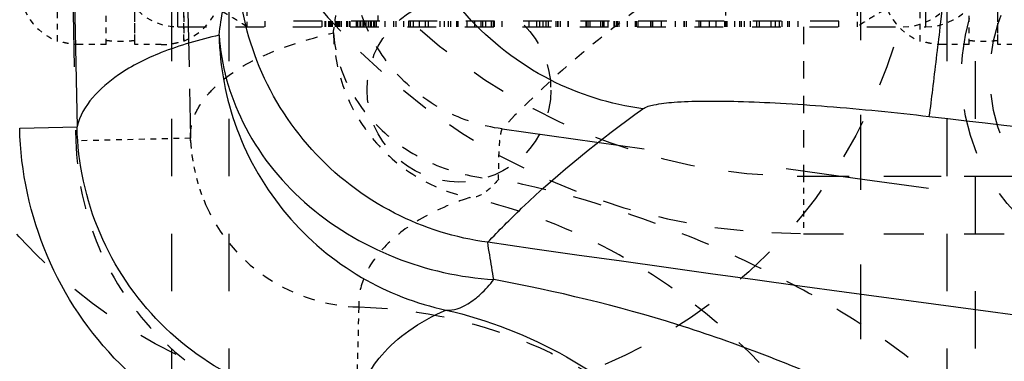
# Model space of a CAD drawing. Header units: millimetres. Extents: x 14186 to 17588, y 1400 to 3805.
# Tile 71 of 256: x 16298 to 16315, y 2681 to 2687. Entities that reach past the tile are written whole.
import ezdxf

# ---------------------------------------------------------------- set-up
doc = ezdxf.new("R2010")
doc.units = ezdxf.units.MM
doc.linetypes.add('HIDDEN', pattern=[0.2, 0.1, -0.1])
doc.layers.add('DEFAULT_2', color=8, linetype='HIDDEN')
doc.layers.add('INTFCLR_159558', color=7, linetype='Continuous')
doc.layers.add('dim', color=82, linetype='Continuous', lineweight=9)
doc.styles.get("Standard").update_dxf_attribs({"font": 'arial.ttf'})
doc.dimstyles.new('ISO-25', dxfattribs={"dimtxt": 2.5, "dimasz": 2.5, "dimexe": 1.25, "dimexo": 0.625, "dimtad": 1, "dimtxsty": 'Standard', "dimcen": 2.5, "dimadec": 0, "dimazin": 0, "dimtfac": 1, "dimtmove": 0, "dimatfit": 3, "dimfxl": 1, "dimarcsym": 0})

# ---------------------------------------------------------------- blocks, each defined once
blk = doc.blocks.new('*D27')
at = {"layer": 'Defpoints', "color": 0, "transparency": 16777216}
for p in [(17053.851, 3119.687), (16297.825, 2320.672)]:
    blk.add_point(p, dxfattribs=at)
at = {"layer": 'dim', "color": 0, "linetype": 'Continuous', "lineweight": -2, "transparency": 16777216}
for p, q in [((17253.469, 3330.657), (17070.346, 3137.12)), ((16297.825, 2320.672), (17053.851, 3119.687)), ((16281.33, 2303.239), (16264.835, 2285.806))]:
    blk.add_line(p, q, dxfattribs=at)
at = {"layer": 'dim', "color": 0, "transparency": 16777216}
for points in [[(17067.44, 3139.87), (17073.251, 3134.371), (17053.851, 3119.687)], [(16278.424, 2305.989), (16284.235, 2300.49), (16297.825, 2320.672)]]:
    blk.add_solid(points, dxfattribs=at)
at = {"layer": 'dim', "color": 0, "transparency": 16777216, "insert": (17191.287, 3297.171), "char_height": 30, "attachment_point": 5, "rotation": 46.5835}
blk.add_mtext('∅1100', dxfattribs=at)
blk = doc.blocks.new('*D28')
at = {"layer": 'Defpoints', "color": 0, "transparency": 16777216}
for p in [(17217.995, 2998.669), (16133.681, 2441.691)]:
    blk.add_point(p, dxfattribs=at)
at = {"layer": 'dim', "color": 0, "linetype": 'Continuous', "lineweight": -2, "transparency": 16777216}
for p, q in [((17380.14, 3081.958), (17239.343, 3009.635)), ((16133.681, 2441.691), (17217.995, 2998.669)), ((16112.333, 2430.725), (16090.984, 2419.759))]:
    blk.add_line(p, q, dxfattribs=at)
at = {"layer": 'dim', "color": 0, "transparency": 16777216}
for points in [[(17237.515, 3013.193), (17241.17, 3006.077), (17217.995, 2998.669)], [(16110.505, 2434.283), (16114.16, 2427.167), (16133.681, 2441.691)]]:
    blk.add_solid(points, dxfattribs=at)
at = {"layer": 'dim', "color": 0, "transparency": 16777216, "insert": (17310.293, 3070.985), "char_height": 30, "attachment_point": 5, "rotation": 27.1882}
blk.add_mtext('∅1219', dxfattribs=at)

msp = doc.modelspace()

# ---------------------------------------------------------------- linework, layer by layer
at = {"color": 7, "linetype": 'Continuous'}
msp.add_line((16298.186, 2685.017), (16299.186, 2685.039), dxfattribs=at)
for centre, radius in [((16675.838, 2720.18), 609.5), ((16675.838, 2720.18), 550), ((16400.838, 2720.18), 275)]:
    msp.add_circle(centre, radius)
msp.add_arc((17874.215, 2720.275), 1575.423, 180.003472, 181.281599, dxfattribs=at)
for points, knots in [([(16309.04, 2685.353), (16308.48, 2685.428), (16307.336, 2685.787), (16305.897, 2686.897), (16304.941, 2688.446), (16304.701, 2689.625), (16304.683, 2690.194)], [0, 0, 0, 0, 0.240929, 0.499002, 0.757646, 1, 1, 1, 1]), ([(16314.03, 2685.221), (16314.054, 2685.377), (16314.115, 2685.895), (16314.243, 2686.925), (16314.411, 2688.358), (16314.537, 2689.429), (16314.602, 2689.986)], [0, 0, 0, 0, 0.098392, 0.325743, 0.64905, 1, 1, 1, 1]), ([(16397.714, 2684.637), (16390.771, 2684.726), (16363.011, 2685.439), (16335.288, 2687.581), (16314.602, 2689.986)], [0, 0, 0, 0, 0.250041, 1, 1, 1, 1]), ([(16301.659, 2686.636), (16301.679, 2686.789), (16301.72, 2687.063), (16301.794, 2687.424), (16301.872, 2687.683), (16301.939, 2687.82), (16301.98, 2687.863)], [0, 0, 0, 0, 0.362694, 0.650586, 0.862191, 1, 1, 1, 1]), ([(16306.342, 2683.031), (16305.779, 2683.106), (16304.632, 2683.464), (16303.19, 2684.573), (16302.234, 2686.12), (16301.996, 2687.296), (16301.98, 2687.863)], [0, 0, 0, 0, 0.241865, 0.500171, 0.758371, 1, 1, 1, 1]), ([(16301.659, 2686.636), (16301.318, 2686.554), (16300.703, 2686.383), (16299.804, 2685.938), (16299.27, 2685.415), (16299.186, 2685.039)], [0, 0, 0, 0, 0.344968, 0.620875, 1, 1, 1, 1]), ([(16301.659, 2686.636), (16301.694, 2686.114), (16302.003, 2685.013), (16303.098, 2683.626), (16304.663, 2682.685), (16305.859, 2682.42), (16306.446, 2682.382)], [0, 0, 0, 0, 0.226098, 0.479763, 0.745779, 1, 1, 1, 1]), ([(16301.659, 2686.636), (16301.671, 2686.083), (16301.887, 2684.949), (16302.759, 2683.456), (16304.06, 2682.363), (16305.098, 2681.962), (16305.612, 2681.852)], [0, 0, 0, 0, 0.249134, 0.508641, 0.763428, 1, 1, 1, 1]), ([(16309.04, 2685.353), (16309.096, 2685.393), (16309.284, 2685.438), (16309.63, 2685.478), (16310.123, 2685.493), (16310.741, 2685.485), (16311.466, 2685.453), (16312.575, 2685.376), (16313.439, 2685.29), (16314.03, 2685.221)], [0, 0, 0, 0, 0.041097, 0.111443, 0.210329, 0.334796, 0.481063, 0.644275, 1, 1, 1, 1]), ([(16306.342, 2683.031), (16306.532, 2683.234), (16307.371, 2684.076), (16308.3, 2684.823), (16309.04, 2685.353)], [0, 0, 0, 0, 0.234022, 1, 1, 1, 1]), ([(16314.03, 2685.221), (16320.969, 2684.415), (16348.76, 2681.545), (16376.7, 2680.107), (16397.65, 2679.839)], [0, 0, 0, 0, 0.250039, 1, 1, 1, 1]), ([(16304.032, 2679.151), (16303.275, 2679.17), (16301.753, 2679.503), (16299.831, 2680.812), (16298.529, 2682.739), (16298.203, 2684.262), (16298.186, 2685.019)], [0, 0, 0, 0, 0.250016, 0.499997, 0.74998, 1, 1, 1, 1]), ([(16304.058, 2680.15), (16303.427, 2680.166), (16302.159, 2680.443), (16300.557, 2681.533), (16299.473, 2683.139), (16299.2, 2684.408), (16299.186, 2685.039)], [0, 0, 0, 0, 0.249981, 0.499968, 0.749972, 1, 1, 1, 1]), ([(16306.446, 2682.382), (16306.421, 2682.524), (16306.385, 2682.741), (16306.348, 2682.957), (16306.342, 2683.031)], [0, 0, 0, 0, 0.660282, 1, 1, 1, 1]), ([(16506.496, 2678.869), (16473.24, 2675.491), (16406.25, 2672.793), (16339.431, 2678.274), (16306.342, 2683.031)], [0, 0, 0, 0, 0.499984, 1, 1, 1, 1]), ([(16305.612, 2681.852), (16305.744, 2681.84), (16305.972, 2681.927), (16306.234, 2682.138), (16306.374, 2682.293), (16306.446, 2682.382)], [0, 0, 0, 0, 0.390486, 0.662143, 1, 1, 1, 1]), ([(16317.657, 2676.36), (16317.395, 2676.864), (16316.686, 2677.752), (16315.43, 2678.833), (16314.073, 2679.726), (16312.645, 2680.46), (16311.169, 2681.083), (16309.122, 2681.798), (16307.527, 2682.181), (16306.446, 2682.382)], [0, 0, 0, 0, 0.130381, 0.256526, 0.380018, 0.502408, 0.624628, 0.747526, 1, 1, 1, 1]), ([(16304.058, 2680.15), (16304.079, 2680.311), (16304.181, 2680.644), (16304.495, 2681.107), (16304.979, 2681.533), (16305.384, 2681.754), (16305.612, 2681.852)], [0, 0, 0, 0, 0.202472, 0.427796, 0.690175, 1, 1, 1, 1]), ([(16305.612, 2681.852), (16306.344, 2681.685), (16307.738, 2681.137), (16309.564, 2679.762), (16311.079, 2677.816), (16311.711, 2676.185), (16311.91, 2675.279)], [0, 0, 0, 0, 0.235457, 0.462155, 0.709184, 1, 1, 1, 1])]:
    msp.add_open_spline(points, degree=3, knots=knots, dxfattribs=at)
at = {"layer": 'DEFAULT_2', "color": 8, "linetype": 'HIDDEN', "ltscale": 13}
msp.add_line((16312.838, 2670.946), (16312.838, 2769.414), dxfattribs=at)
at = {"layer": 'DEFAULT_2', "color": 8, "linetype": 'HIDDEN', "ltscale": 10}
for p, q in [((16314.338, 2761.18), (16314.338, 2679.18)), ((16314.838, 2679.18), (16314.838, 2761.18)), ((16300.838, 2680.18), (16300.838, 2760.18)), ((16301.838, 2680.18), (16301.838, 2760.18))]:
    msp.add_line(p, q, dxfattribs=at)
at = {"layer": 'DEFAULT_2', "color": 8, "linetype": 'HIDDEN', "ltscale": 4}
for p, q in [((16300.943, 2686.78), (16300.943, 2694.76)), ((16313.973, 2686.78), (16313.973, 2694.76))]:
    msp.add_line(p, q, dxfattribs=at)
at = {"layer": 'DEFAULT_2', "color": 8, "linetype": 'HIDDEN', "ltscale": 3}
msp.add_line((16311.838, 2689.18), (16311.838, 2684.18), dxfattribs=at)
at = {"layer": 'DEFAULT_2', "color": 8, "linetype": 'HIDDEN', "ltscale": 0.9}
for p, q in [((16302.143, 2688.07), (16302.143, 2686.78)), ((16312.773, 2688.07), (16312.773, 2686.78))]:
    msp.add_line(p, q, dxfattribs=at)
at = {"layer": 'DEFAULT_2', "color": 8, "linetype": 'HIDDEN', "ltscale": 0.7}
for p, q in [((16304.427, 2687.78), (16304.427, 2686.78)), ((16310.489, 2686.78), (16310.489, 2687.78)), ((16311.838, 2684.18), (16311.838, 2683.18))]:
    msp.add_line(p, q, dxfattribs=at)
at = {"layer": 'DEFAULT_2', "color": 8, "linetype": 'HIDDEN', "ltscale": 0.5}
for p, q in [((16298.843, 2686.533), (16298.843, 2687.17)), ((16299.693, 2686.47), (16299.693, 2687.17)), ((16300.193, 2686.47), (16300.193, 2687.17)), ((16301.043, 2687.17), (16301.043, 2686.533)), ((16313.873, 2686.533), (16313.873, 2687.17)), ((16314.723, 2686.47), (16314.723, 2687.17)), ((16315.223, 2686.47), (16315.223, 2687.17))]:
    msp.add_line(p, q, dxfattribs=at)
at = {"layer": 'DEFAULT_2', "color": 8, "linetype": 'HIDDEN', "ltscale": 0.4}
for p, q in [((16300.193, 2686.544), (16300.193, 2687.17)), ((16300.193, 2686.544), (16300.193, 2687.17)), ((16301.043, 2686.544), (16301.043, 2687.17)), ((16315.223, 2686.544), (16315.223, 2687.17)), ((16315.223, 2686.544), (16315.223, 2687.17))]:
    msp.add_line(p, q, dxfattribs=at)
at = {"layer": 'DEFAULT_2', "color": 8, "linetype": 'HIDDEN', "ltscale": 5}
for p, q in [((16300.943, 2686.78), (16313.973, 2686.78)), ((16312.458, 2686.88), (16302.458, 2686.88))]:
    msp.add_line(p, q, dxfattribs=at)
at = {"layer": 'DEFAULT_2', "color": 8, "linetype": 'HIDDEN'}
for p, q in [((16302.143, 2686.78), (16302.144, 2686.78)), ((16312.773, 2686.78), (16312.773, 2686.78))]:
    msp.add_line(p, q, dxfattribs=at).dxf.unprotected_set("ltscale", 0)
at = {"layer": 'DEFAULT_2', "color": 8, "linetype": 'HIDDEN', "ltscale": 0.07}
for p, q in [((16302.458, 2686.88), (16302.458, 2686.78)), ((16303.458, 2686.78), (16303.458, 2686.88)), ((16303.51, 2686.78), (16303.51, 2686.88)), ((16303.519, 2686.78), (16303.519, 2686.88)), ((16303.521, 2686.78), (16303.521, 2686.88)), ((16303.57, 2686.78), (16303.57, 2686.88)), ((16303.573, 2686.88), (16303.573, 2686.78)), ((16303.596, 2686.78), (16303.596, 2686.88)), ((16303.617, 2686.78), (16303.617, 2686.88)), ((16303.634, 2686.78), (16303.634, 2686.88)), ((16303.685, 2686.78), (16303.685, 2686.88)), ((16303.709, 2686.78), (16303.709, 2686.88)), ((16303.733, 2686.78), (16303.733, 2686.88)), ((16303.745, 2686.78), (16303.745, 2686.88)), ((16303.761, 2686.78), (16303.761, 2686.88)), ((16303.79, 2686.78), (16303.79, 2686.88)), ((16303.882, 2686.78), (16303.882, 2686.88)), ((16303.885, 2686.78), (16303.885, 2686.88)), ((16303.898, 2686.78), (16303.898, 2686.88)), ((16303.934, 2686.78), (16303.934, 2686.88)), ((16303.944, 2686.78), (16303.944, 2686.88)), ((16303.945, 2686.78), (16303.945, 2686.88)), ((16304.056, 2686.78), (16304.056, 2686.88)), ((16304.061, 2686.78), (16304.061, 2686.88)), ((16304.077, 2686.78), (16304.077, 2686.88)), ((16304.116, 2686.78), (16304.116, 2686.88)), ((16304.128, 2686.78), (16304.128, 2686.88)), ((16304.168, 2686.78), (16304.168, 2686.88)), ((16304.184, 2686.78), (16304.184, 2686.88)), ((16304.188, 2686.78), (16304.188, 2686.88)), ((16304.224, 2686.78), (16304.224, 2686.88)), ((16304.26, 2686.78), (16304.26, 2686.88)), ((16304.262, 2686.88), (16304.262, 2686.78)), ((16304.27, 2686.78), (16304.27, 2686.88)), ((16304.304, 2686.78), (16304.304, 2686.88)), ((16304.314, 2686.78), (16304.314, 2686.88)), ((16304.356, 2686.78), (16304.356, 2686.88)), ((16304.373, 2686.78), (16304.373, 2686.88)), ((16304.402, 2686.78), (16304.402, 2686.88)), ((16304.554, 2686.78), (16304.554, 2686.88)), ((16304.702, 2686.78), (16304.702, 2686.88)), ((16304.737, 2686.88), (16304.737, 2686.78)), ((16304.877, 2686.78), (16304.877, 2686.88)), ((16304.959, 2686.88), (16304.959, 2686.78)), ((16304.994, 2686.78), (16304.994, 2686.88)), ((16305.045, 2686.78), (16305.045, 2686.88)), ((16305.142, 2686.88), (16305.142, 2686.78)), ((16305.258, 2686.78), (16305.258, 2686.88)), ((16305.305, 2686.78), (16305.305, 2686.88)), ((16305.509, 2686.78), (16305.509, 2686.88)), ((16305.584, 2686.78), (16305.584, 2686.88)), ((16305.654, 2686.78), (16305.654, 2686.88)), ((16305.654, 2686.78), (16305.654, 2686.88)), ((16305.692, 2686.88), (16305.692, 2686.78)), ((16305.796, 2686.88), (16305.796, 2686.78)), ((16305.827, 2686.78), (16305.827, 2686.88)), ((16305.979, 2686.78), (16305.979, 2686.88)), ((16306.117, 2686.78), (16306.117, 2686.88)), ((16306.225, 2686.78), (16306.225, 2686.88)), ((16306.256, 2686.78), (16306.256, 2686.88)), ((16306.3, 2686.88), (16306.3, 2686.78)), ((16306.404, 2686.78), (16306.404, 2686.88)), ((16306.442, 2686.78), (16306.442, 2686.88)), ((16306.459, 2686.78), (16306.459, 2686.88)), ((16306.587, 2686.88), (16306.587, 2686.78)), ((16307.062, 2686.78), (16307.062, 2686.88)), ((16307.196, 2686.78), (16307.196, 2686.88)), ((16307.245, 2686.78), (16307.245, 2686.88)), ((16307.304, 2686.78), (16307.304, 2686.88)), ((16307.349, 2686.88), (16307.349, 2686.78)), ((16307.358, 2686.78), (16307.358, 2686.88)), ((16307.397, 2686.78), (16307.397, 2686.88)), ((16307.532, 2686.78), (16307.532, 2686.88)), ((16307.562, 2686.78), (16307.562, 2686.88)), ((16307.566, 2686.78), (16307.566, 2686.88)), ((16307.607, 2686.78), (16307.607, 2686.88)), ((16307.741, 2686.78), (16307.741, 2686.88)), ((16307.746, 2686.78), (16307.746, 2686.88)), ((16308.053, 2686.78), (16308.053, 2686.88)), ((16308.061, 2686.78), (16308.061, 2686.88)), ((16308.087, 2686.78), (16308.087, 2686.88)), ((16308.115, 2686.88), (16308.115, 2686.78)), ((16308.308, 2686.78), (16308.308, 2686.88)), ((16308.347, 2686.78), (16308.347, 2686.88)), ((16308.361, 2686.78), (16308.361, 2686.88)), ((16308.365, 2686.78), (16308.365, 2686.88)), ((16308.438, 2686.78), (16308.438, 2686.88)), ((16308.535, 2686.88), (16308.535, 2686.78)), ((16308.545, 2686.78), (16308.545, 2686.88)), ((16308.58, 2686.78), (16308.58, 2686.88)), ((16308.583, 2686.88), (16308.583, 2686.78)), ((16308.597, 2686.78), (16308.597, 2686.88)), ((16308.628, 2686.78), (16308.628, 2686.88)), ((16308.773, 2686.78), (16308.773, 2686.88)), ((16308.916, 2686.78), (16308.916, 2686.88)), ((16308.929, 2686.78), (16308.929, 2686.88)), ((16308.956, 2686.88), (16308.956, 2686.78)), ((16309.177, 2686.88), (16309.177, 2686.78)), ((16309.207, 2686.78), (16309.207, 2686.88)), ((16309.213, 2686.78), (16309.213, 2686.88)), ((16309.361, 2686.88), (16309.361, 2686.78)), ((16309.61, 2686.78), (16309.61, 2686.88)), ((16309.76, 2686.78), (16309.76, 2686.88)), ((16309.767, 2686.78), (16309.767, 2686.88)), ((16309.793, 2686.88), (16309.793, 2686.78)), ((16310.015, 2686.88), (16310.015, 2686.78)), ((16310.049, 2686.78), (16310.049, 2686.88)), ((16310.053, 2686.78), (16310.053, 2686.88)), ((16310.198, 2686.88), (16310.198, 2686.78)), ((16310.321, 2686.78), (16310.321, 2686.88)), ((16310.47, 2686.78), (16310.47, 2686.88)), ((16310.505, 2686.88), (16310.505, 2686.78)), ((16310.645, 2686.78), (16310.645, 2686.88)), ((16310.726, 2686.88), (16310.726, 2686.78)), ((16310.762, 2686.78), (16310.762, 2686.88)), ((16310.813, 2686.78), (16310.813, 2686.88)), ((16310.91, 2686.88), (16310.91, 2686.78)), ((16311.025, 2686.78), (16311.025, 2686.88)), ((16311.072, 2686.78), (16311.072, 2686.88)), ((16311.276, 2686.78), (16311.276, 2686.88)), ((16311.351, 2686.78), (16311.351, 2686.88)), ((16311.421, 2686.78), (16311.421, 2686.88)), ((16311.421, 2686.78), (16311.421, 2686.88)), ((16311.46, 2686.88), (16311.46, 2686.78)), ((16311.563, 2686.88), (16311.563, 2686.78)), ((16311.595, 2686.78), (16311.595, 2686.88)), ((16311.747, 2686.78), (16311.747, 2686.88)), ((16312.458, 2686.78), (16312.458, 2686.88)), ((16301.167, 2684.761), (16301.163, 2684.866))]:
    msp.add_line(p, q, dxfattribs=at)
at = {"layer": 'DEFAULT_2', "color": 8, "linetype": 'HIDDEN', "ltscale": 0.3}
for p, q in [((16299.693, 2686.47), (16299.236, 2686.47)), ((16300.65, 2686.47), (16300.193, 2686.47)), ((16314.723, 2686.47), (16314.266, 2686.47)), ((16315.68, 2686.47), (16315.223, 2686.47))]:
    msp.add_line(p, q, dxfattribs=at)
at = {"layer": 'DEFAULT_2', "color": 8, "linetype": 'HIDDEN'}
for p, q in [((16301.164, 2684.841), (16299.165, 2684.796)), ((16304.092, 2681.905), (16304.043, 2679.907))]:
    msp.add_line(p, q, dxfattribs=at)
at = {"layer": 'DEFAULT_2', "color": 8, "linetype": 'HIDDEN', "ltscale": 8}
msp.add_line((16311.838, 2684.18), (16372.838, 2684.18), dxfattribs=at)
at = {"layer": 'DEFAULT_2', "color": 8, "linetype": 'HIDDEN', "ltscale": 7}
for p, q in [((16311.838, 2684.18), (16367.939, 2684.18)), ((16311.838, 2683.18), (16367.939, 2683.18))]:
    msp.add_line(p, q, dxfattribs=at)
at = {"layer": 'DEFAULT_2', "color": 8, "linetype": 'HIDDEN', "ltscale": 11}
msp.add_lwpolyline([(16300.765, 2720.18), (16300.77, 2716.154), (16300.788, 2711.739), (16300.817, 2707.45), (16300.856, 2703.289), (16300.905, 2699.254), (16300.962, 2695.345), (16301.027, 2691.561), (16301.098, 2687.903), (16301.163, 2684.866)], dxfattribs=at)
at = {"layer": 'DEFAULT_2', "color": 8, "linetype": 'HIDDEN', "ltscale": 0.07}
msp.add_lwpolyline([(16301.167, 2684.761), (16301.164, 2684.826), (16301.163, 2684.865)], dxfattribs=at)
at = {"layer": 'DEFAULT_2', "color": 8, "linetype": 'HIDDEN', "ltscale": 8}
msp.add_circle((16318.089, 2685.931), 3.5, dxfattribs=at)
at = {"layer": 'DEFAULT_2', "color": 8, "linetype": 'HIDDEN', "ltscale": 7}
msp.add_circle((16318.089, 2685.931), 3, dxfattribs=at)
at = {"layer": 'DEFAULT_2', "color": 8, "linetype": 'HIDDEN', "ltscale": 4}
msp.add_circle((16305.838, 2685.68), 1.6, dxfattribs=at)
at = {"layer": 'DEFAULT_2', "color": 8, "linetype": 'HIDDEN', "ltscale": 11}
for centre, radius, start, end in [((17873.818, 2720.272), 1575.053, 180.003339, 181.29053), ((17873.845, 2720.272), 1573.08, 180.003352, 181.290584)]:
    msp.add_arc(centre, radius, start, end, dxfattribs=at)
at = {"layer": 'DEFAULT_2', "color": 8, "linetype": 'HIDDEN', "ltscale": 6}
msp.add_arc((16311.838, 2694.18), 10, 180, 270.0012, dxfattribs=at)
at = {"layer": 'DEFAULT_2', "color": 8, "linetype": 'HIDDEN', "ltscale": 5}
msp.add_arc((16311.838, 2694.18), 11, 204.62, 270, dxfattribs=at)
at = {"layer": 'DEFAULT_2', "color": 8, "linetype": 'HIDDEN'}
for centre, start, end in [((16300.943, 2687.78), 180, 270), ((16313.573, 2687.78), 270, 360), ((16313.973, 2687.78), 270, 360)]:
    msp.add_arc(centre, 1, start, end, dxfattribs=at)
at = {"layer": 'DEFAULT_2', "color": 8, "linetype": 'HIDDEN', "ltscale": 0.9}
for centre, start, end in [((16299.193, 2687.47), 180, 249.5126), ((16300.693, 2687.47), 290.4874, 359.9992), ((16314.223, 2687.47), 180, 249.5126)]:
    msp.add_arc(centre, 1, start, end, dxfattribs=at)
at = {"layer": 'DEFAULT_2', "color": 8, "linetype": 'HIDDEN', "ltscale": 0.2}
msp.add_arc((16304.088, 2684.909), 2.925, 182.9088, 187.2681, dxfattribs=at)
at = {"layer": 'DEFAULT_2', "color": 8, "linetype": 'HIDDEN', "ltscale": 11}
for points, knots in [([(16314.602, 2690.056), (16321.499, 2689.254), (16349.121, 2686.402), (16376.89, 2684.974), (16397.714, 2684.707)], [0, 0, 0, 0, 0.250039, 1, 1, 1, 1]), ([(16397.676, 2681.828), (16390.708, 2681.917), (16362.846, 2682.633), (16335.021, 2684.784), (16314.259, 2687.197)], [0, 0, 0, 0, 0.250041, 1, 1, 1, 1])]:
    msp.add_open_spline(points, degree=3, knots=knots, dxfattribs=at)
at = {"layer": 'DEFAULT_2', "color": 8, "linetype": 'HIDDEN', "ltscale": 0.9}
msp.add_open_spline([(16303.651, 2686.678), (16303.671, 2686.831), (16303.712, 2687.105), (16303.786, 2687.465), (16303.864, 2687.724), (16303.931, 2687.861), (16303.971, 2687.904)], degree=3, knots=[0, 0, 0, 0, 0.362641, 0.650594, 0.862068, 1, 1, 1, 1], dxfattribs=at)
at = {"layer": 'DEFAULT_2', "color": 8, "linetype": 'HIDDEN', "ltscale": 3}
for points, knots in [([(16306.588, 2685.005), (16306.239, 2685.051), (16305.551, 2685.27), (16304.701, 2685.933), (16304.129, 2686.846), (16303.981, 2687.552), (16303.971, 2687.904)], [0, 0, 0, 0, 0.249953, 0.500221, 0.750363, 1, 1, 1, 1]), ([(16303.651, 2686.678), (16303.674, 2686.355), (16303.866, 2685.695), (16304.517, 2684.878), (16305.439, 2684.31), (16306.159, 2684.148), (16306.524, 2684.126)], [0, 0, 0, 0, 0.233614, 0.479472, 0.73669, 1, 1, 1, 1])]:
    msp.add_open_spline(points, degree=3, knots=knots, dxfattribs=at)
at = {"layer": 'DEFAULT_2', "color": 8, "linetype": 'HIDDEN'}
for points, knots in [([(16302.143, 2686.78), (16302.143, 2686.78), (16302.143, 2686.78), (16302.143, 2686.78), (16302.143, 2686.78), (16302.143, 2686.781), (16302.143, 2686.781), (16302.142, 2686.781), (16302.142, 2686.782), (16302.141, 2686.782), (16302.14, 2686.783), (16302.139, 2686.784), (16302.138, 2686.785), (16302.136, 2686.786), (16302.134, 2686.787), (16302.133, 2686.789), (16302.13, 2686.79), (16302.126, 2686.793), (16302.121, 2686.797), (16302.115, 2686.801), (16302.108, 2686.805), (16302.101, 2686.81), (16302.093, 2686.815), (16302.085, 2686.821), (16302.075, 2686.827), (16302.066, 2686.833), (16302.051, 2686.843), (16302.032, 2686.855), (16302.006, 2686.871), (16301.979, 2686.888), (16301.949, 2686.907), (16301.917, 2686.927), (16301.882, 2686.947), (16301.845, 2686.969), (16301.807, 2686.992), (16301.766, 2687.015), (16301.723, 2687.04), (16301.678, 2687.065), (16301.64, 2687.085), (16301.608, 2687.103), (16301.575, 2687.12), (16301.533, 2687.142), (16301.482, 2687.168), (16301.428, 2687.195), (16301.373, 2687.222), (16301.296, 2687.258), (16301.197, 2687.302), (16301.072, 2687.353), (16300.987, 2687.385), (16300.943, 2687.4)], [0, 0, 0, 0, 0.000074, 0.000179, 0.000318, 0.000493, 0.000705, 0.000953, 0.001562, 0.00232, 0.003228, 0.004286, 0.005494, 0.006852, 0.00836, 0.010017, 0.011824, 0.015884, 0.02054, 0.025788, 0.031625, 0.038045, 0.045039, 0.052599, 0.060717, 0.069387, 0.078598, 0.098616, 0.120709, 0.144811, 0.170859, 0.198788, 0.228533, 0.260031, 0.293215, 0.32801, 0.364339, 0.40213, 0.441307, 0.461392, 0.481797, 0.523543, 0.566499, 0.61062, 0.655866, 0.702194, 0.797914, 0.897333, 1, 1, 1, 1]), ([(16313.973, 2687.4), (16313.929, 2687.385), (16313.844, 2687.353), (16313.739, 2687.31), (16313.659, 2687.275), (16313.6, 2687.248), (16313.543, 2687.222), (16313.488, 2687.195), (16313.435, 2687.169), (16313.383, 2687.142), (16313.333, 2687.116), (16313.284, 2687.09), (16313.238, 2687.065), (16313.193, 2687.04), (16313.15, 2687.015), (16313.11, 2686.992), (16313.071, 2686.969), (16313.034, 2686.947), (16313, 2686.927), (16312.968, 2686.907), (16312.938, 2686.888), (16312.914, 2686.874), (16312.897, 2686.862), (16312.88, 2686.852), (16312.865, 2686.843), (16312.851, 2686.833), (16312.841, 2686.827), (16312.832, 2686.821), (16312.823, 2686.815), (16312.815, 2686.81), (16312.808, 2686.805), (16312.801, 2686.801), (16312.796, 2686.797), (16312.79, 2686.793), (16312.786, 2686.79), (16312.784, 2686.789), (16312.782, 2686.787), (16312.78, 2686.786), (16312.779, 2686.785), (16312.777, 2686.784), (16312.776, 2686.783), (16312.775, 2686.782), (16312.775, 2686.782), (16312.774, 2686.781), (16312.774, 2686.781), (16312.774, 2686.781), (16312.773, 2686.78), (16312.773, 2686.78), (16312.773, 2686.78), (16312.773, 2686.78), (16312.773, 2686.78)], [0, 0, 0, 0, 0.102656, 0.202058, 0.250408, 0.29778, 0.344121, 0.389384, 0.433526, 0.4765, 0.518259, 0.558754, 0.597923, 0.635696, 0.672002, 0.706772, 0.739933, 0.771413, 0.801148, 0.829073, 0.855124, 0.879237, 0.890546, 0.901346, 0.921385, 0.930608, 0.939287, 0.947416, 0.954984, 0.961985, 0.968409, 0.974248, 0.979495, 0.984147, 0.988203, 0.990007, 0.991662, 0.993167, 0.994522, 0.995727, 0.996783, 0.997688, 0.998444, 0.99905, 0.999298, 0.999508, 0.999683, 0.999821, 0.999926, 1, 1, 1, 1])]:
    msp.add_open_spline(points, degree=3, knots=knots, dxfattribs=at)
at = {"layer": 'DEFAULT_2', "color": 8, "linetype": 'HIDDEN', "ltscale": 2}
for points, knots in [([(16309.281, 2687.327), (16309.024, 2687.143), (16308.074, 2686.432), (16307.183, 2685.64), (16306.588, 2685.005)], [0, 0, 0, 0, 0.266843, 1, 1, 1, 1]), ([(16301.163, 2684.866), (16301.161, 2684.954), (16301.185, 2685.138), (16301.304, 2685.403), (16301.501, 2685.66), (16301.893, 2686.015), (16302.618, 2686.395), (16303.277, 2686.585), (16303.651, 2686.678)], [0, 0, 0, 0, 0.080874, 0.166168, 0.262922, 0.374564, 0.647322, 1, 1, 1, 1]), ([(16303.651, 2686.678), (16303.659, 2686.346), (16303.788, 2685.666), (16304.312, 2684.77), (16305.092, 2684.114), (16305.715, 2683.874), (16306.023, 2683.808)], [0, 0, 0, 0, 0.249194, 0.50872, 0.763484, 1, 1, 1, 1]), ([(16301.425, 2683.69), (16301.539, 2683.433), (16301.839, 2682.946), (16302.682, 2682.194), (16303.535, 2681.919), (16304.092, 2681.905)], [0, 0, 0, 0, 0.251303, 0.50215, 1, 1, 1, 1]), ([(16306.023, 2683.808), (16305.718, 2683.71), (16305.183, 2683.483), (16304.55, 2683.009), (16304.164, 2682.478), (16304.085, 2682.085), (16304.092, 2681.905)], [0, 0, 0, 0, 0.332297, 0.598932, 0.813481, 1, 1, 1, 1])]:
    msp.add_open_spline(points, degree=3, knots=knots, dxfattribs=at)
at = {"layer": 'DEFAULT_2', "color": 8, "linetype": 'HIDDEN', "ltscale": 0.3}
for points in [[(16299.236, 2686.47), (16299.219, 2686.47), (16299.186, 2686.471), (16299.136, 2686.474), (16299.086, 2686.48), (16299.036, 2686.488), (16298.987, 2686.498), (16298.938, 2686.511), (16298.89, 2686.526), (16298.859, 2686.538), (16298.843, 2686.544)], [(16300.65, 2686.47), (16300.667, 2686.47), (16300.701, 2686.471), (16300.751, 2686.474), (16300.801, 2686.48), (16300.85, 2686.488), (16300.9, 2686.498), (16300.948, 2686.511), (16300.996, 2686.526), (16301.028, 2686.538), (16301.043, 2686.544)], [(16314.266, 2686.47), (16314.249, 2686.47), (16314.216, 2686.471), (16314.166, 2686.474), (16314.116, 2686.48), (16314.066, 2686.488), (16314.017, 2686.498), (16313.968, 2686.511), (16313.92, 2686.526), (16313.889, 2686.538), (16313.873, 2686.544)]]:
    msp.add_open_spline(points, degree=3, knots=[0, 0, 0, 0, 0.124965, 0.249982, 0.374999, 0.499996, 0.624992, 0.750013, 0.875036, 1, 1, 1, 1], dxfattribs=at)
at = {"layer": 'DEFAULT_2', "color": 8, "linetype": 'HIDDEN', "ltscale": 0.4}
for points, knots in [([(16299.693, 2686.544), (16299.714, 2686.542), (16299.756, 2686.539), (16299.808, 2686.536), (16299.849, 2686.535), (16299.891, 2686.533), (16299.943, 2686.533), (16299.995, 2686.533), (16300.037, 2686.535), (16300.079, 2686.536), (16300.131, 2686.539), (16300.172, 2686.542), (16300.193, 2686.544)], [0, 0, 0, 0, 0.12499, 0.249996, 0.312501, 0.375003, 0.5, 0.624997, 0.687499, 0.750004, 0.87501, 1, 1, 1, 1]), ([(16314.723, 2686.544), (16314.744, 2686.542), (16314.786, 2686.539), (16314.838, 2686.536), (16314.879, 2686.535), (16314.921, 2686.533), (16314.973, 2686.533), (16315.025, 2686.533), (16315.067, 2686.535), (16315.109, 2686.536), (16315.161, 2686.539), (16315.202, 2686.542), (16315.223, 2686.544)], [0, 0, 0, 0, 0.12499, 0.249996, 0.312501, 0.375003, 0.5, 0.624997, 0.687499, 0.750004, 0.87501, 1, 1, 1, 1]), ([(16306.524, 2684.126), (16306.446, 2684.03), (16306.307, 2683.88), (16306.102, 2683.801), (16306.023, 2683.808)], [0, 0, 0, 0, 0.608666, 1, 1, 1, 1])]:
    msp.add_open_spline(points, degree=3, knots=knots, dxfattribs=at)
at = {"layer": 'DEFAULT_2', "color": 8, "linetype": 'HIDDEN', "ltscale": 0.6}
msp.add_open_spline([(16306.588, 2685.005), (16306.572, 2684.97), (16306.553, 2684.87), (16306.534, 2684.686), (16306.525, 2684.429), (16306.523, 2684.235), (16306.524, 2684.126)], degree=3, knots=[0, 0, 0, 0, 0.12978, 0.34073, 0.631653, 1, 1, 1, 1], dxfattribs=at)
at = {"layer": 'DEFAULT_2', "color": 8, "linetype": 'HIDDEN', "ltscale": 25}
msp.add_open_spline([(16306.588, 2685.005), (16339.597, 2680.258), (16406.255, 2674.787), (16473.083, 2677.476), (16506.259, 2680.844)], degree=3, knots=[0, 0, 0, 0, 0.500015, 1, 1, 1, 1], dxfattribs=at)
at = {"layer": 'DEFAULT_2', "color": 8, "linetype": 'HIDDEN', "ltscale": 4}
msp.add_open_spline([(16299.165, 2684.798), (16299.179, 2684.167), (16299.451, 2682.896), (16300.538, 2681.289), (16302.142, 2680.199), (16303.412, 2679.922), (16304.043, 2679.907)], degree=3, knots=[0, 0, 0, 0, 0.250019, 0.500002, 0.749984, 1, 1, 1, 1], dxfattribs=at)
at = {"layer": 'DEFAULT_2', "color": 8, "linetype": 'HIDDEN', "ltscale": 0.6}
msp.add_open_spline([(16301.187, 2684.539), (16301.224, 2684.248), (16301.306, 2683.959), (16301.425, 2683.69)], degree=3, dxfattribs=at)
at = {"layer": 'DEFAULT_2', "color": 8, "linetype": 'HIDDEN', "ltscale": 5}
for points, knots in [([(16317.31, 2676.36), (16317.093, 2676.937), (16316.554, 2678.031), (16315.447, 2679.436), (16314.208, 2680.639), (16312.847, 2681.643), (16311.384, 2682.459), (16309.316, 2683.401), (16307.662, 2683.911), (16306.524, 2684.126)], [0, 0, 0, 0, 0.133654, 0.262163, 0.38609, 0.507256, 0.627865, 0.74872, 1, 1, 1, 1]), ([(16313.861, 2675.712), (16313.615, 2676.832), (16312.827, 2678.85), (16310.935, 2681.25), (16308.661, 2682.936), (16306.93, 2683.604), (16306.023, 2683.808)], [0, 0, 0, 0, 0.290589, 0.537732, 0.764505, 1, 1, 1, 1]), ([(16304.092, 2681.905), (16305.171, 2681.88), (16307.34, 2681.39), (16310.043, 2679.475), (16311.822, 2676.694), (16312.237, 2674.524), (16312.237, 2673.451)], [0, 0, 0, 0, 0.250859, 0.500962, 0.750706, 1, 1, 1, 1])]:
    msp.add_open_spline(points, degree=3, knots=knots, dxfattribs=at)
at = {"layer": 'INTFCLR_159558', "color": 8, "linetype": 'HIDDEN', "ltscale": 7}
msp.add_circle((16304.838, 2689.18), 9, dxfattribs=at)

# ---------------------------------------------------------------- dimensions: what is measured, and where the dimension line sits
at = {"layer": 'dim'}
dim = msp.add_diameter_dim_2p(p1=(16297.825, 2320.672), p2=(17053.851, 3119.687), dimstyle='ISO-25', override={"dimtxt": 30, "dimasz": 24, "dimexe": 5.997, "dimexo": 5.997, "dimgap": 5.997, "dimdsep": 46, "dimarcsym": 1}, dxfattribs=at)
dim.commit()
dim.dimension.update_dxf_attribs({"geometry": '*D27', "text_midpoint": (17207.379, 3281.945), "dimtype": 131})
dim = msp.add_diameter_dim_2p(p1=(16133.681, 2441.691), p2=(17217.995, 2998.669), dimstyle='ISO-25', override={"dimtxt": 30, "dimasz": 24, "dimexe": 5.997, "dimexo": 5.997, "dimgap": 5.997, "dimdsep": 46, "dimarcsym": 1}, dxfattribs=at)
dim.commit()
dim.dimension.update_dxf_attribs({"geometry": '*D28', "text_midpoint": (17310.293, 3070.985)})

doc.saveas('drawing.dxf')
